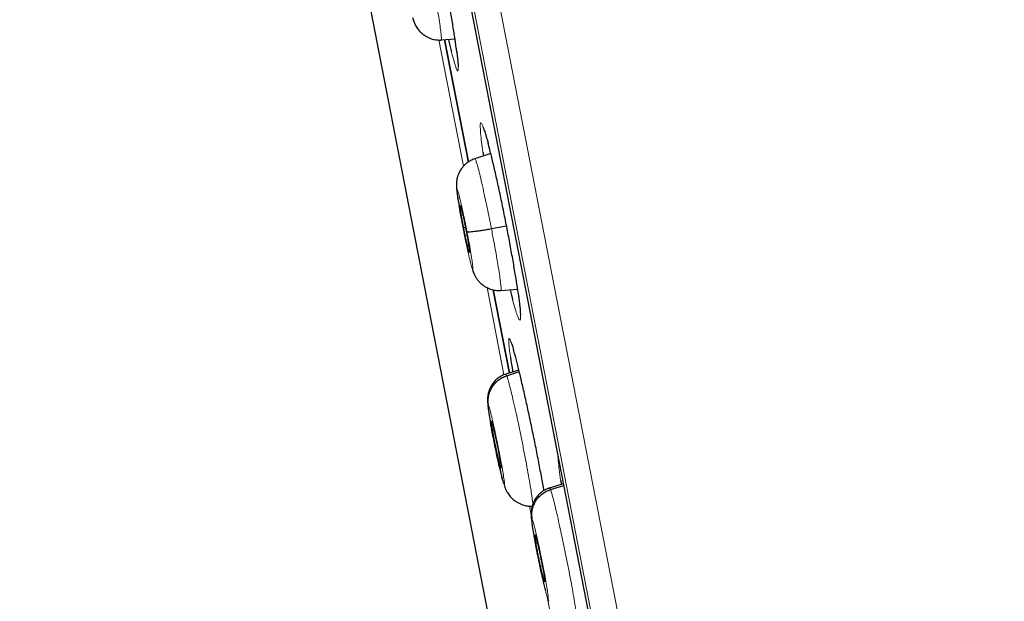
# Model space of a CAD drawing. Header units: millimetres. Extents: x 8 to 2230, y 12 to 2204.
# Tile 30 of 162: x 468 to 486, y 1863 to 1874. Entities that reach past the tile are written whole.
import ezdxf

# ---------------------------------------------------------------- set-up
doc = ezdxf.new("R2010")
doc.units = ezdxf.units.MM

msp = doc.modelspace()

# ---------------------------------------------------------------- linework, layer by layer
at = {"color": 252, "linetype": 'Continuous', "lineweight": 0}
for p, q in [((467.986, 1918.778), (485.918, 1826.523)), ((485.349, 1826.885), (467.593, 1918.228)), ((467.683, 1917.491), (485.156, 1827.603)), ((475.523, 1873.436), (475.987, 1871.048)), ((475.87, 1873.141), (475.862, 1873.203)), ((476.433, 1868.752), (476.754, 1867.101)), ((477.237, 1864.619), (477.268, 1864.458)), ((477.343, 1864.073), (477.348, 1864.048)), ((477.571, 1862.902), (477.954, 1860.932))]:
    msp.add_line(p, q, dxfattribs=at)
at = {"color": 7, "linetype": 'Continuous', "lineweight": 30}
for p, q in [((467.689, 1917.456), (485.148, 1827.637)), ((469.989, 1895.829), (479.255, 1848.161)), ((475.026, 1873.862), (475.048, 1873.785)), ((475.568, 1873.446), (475.565, 1873.438)), ((475.569, 1873.44), (475.827, 1873.458)), ((476.082, 1871.128), (475.632, 1873.445)), ((475.632, 1873.444), (476.082, 1871.128)), ((476.504, 1871.289), (476.203, 1871.191)), ((476.516, 1869.868), (476.803, 1869.921)), ((475.989, 1869.888), (476.025, 1869.895)), ((476.552, 1868.712), (476.859, 1867.135)), ((476.859, 1867.135), (476.552, 1868.711)), ((476.695, 1868.699), (477.012, 1868.722)), ((477.036, 1867.194), (476.787, 1867.113)), ((476.788, 1867.107), (476.79, 1867.114)), ((476.806, 1867.086), (477.043, 1867.163)), ((476.697, 1865.339), (476.691, 1865.349)), ((476.751, 1865.045), (476.773, 1864.97)), ((477.876, 1865.044), (477.612, 1864.958)), ((477.613, 1864.952), (477.615, 1864.959)), ((477.632, 1864.932), (477.883, 1865.013)), ((477.523, 1863.185), (477.517, 1863.195)), ((477.576, 1862.891), (477.598, 1862.82))]:
    msp.add_line(p, q, dxfattribs=at)
at = {"color": 252, "linetype": 'Continuous', "lineweight": 0}
for points, knots in [([(478.177, 1920.944), (478.181, 1920.921), (478.19, 1920.877), (478.26, 1920.516), (478.372, 1919.941), (478.528, 1919.136), (478.728, 1918.108), (478.97, 1916.862), (479.254, 1915.405), (479.577, 1913.743), (479.938, 1911.885), (480.335, 1909.841), (480.767, 1907.62), (481.231, 1905.234), (481.724, 1902.694), (482.245, 1900.014), (482.791, 1897.207), (483.359, 1894.286), (483.946, 1891.267), (484.549, 1888.165), (485.165, 1884.995), (485.791, 1881.773), (486.424, 1878.515), (487.061, 1875.238), (487.699, 1871.957), (488.334, 1868.691), (488.963, 1865.454), (489.583, 1862.263), (490.192, 1859.134), (490.785, 1856.083), (491.36, 1853.124), (491.914, 1850.274), (492.444, 1847.546), (492.948, 1844.953), (493.423, 1842.51), (493.867, 1840.227), (494.277, 1838.117), (494.651, 1836.19), (494.989, 1834.455), (495.286, 1832.925), (495.546, 1831.589), (495.683, 1830.881), (495.752, 1830.527)], [0, 0, 0, 0, 0.025, 0.05, 0.075, 0.1, 0.125, 0.15, 0.175, 0.2, 0.225, 0.25, 0.275, 0.3, 0.325, 0.35, 0.375, 0.4, 0.425, 0.45, 0.475, 0.5, 0.525, 0.55, 0.575, 0.6, 0.625, 0.65, 0.675, 0.7, 0.725, 0.75, 0.775, 0.8, 0.825, 0.85, 0.875, 0.9, 0.925, 0.95, 0.975, 1, 1, 1, 1]), ([(497.209, 1831.417), (497.171, 1831.613), (497.094, 1832.007), (496.963, 1832.68), (496.821, 1833.411), (496.666, 1834.207), (496.501, 1835.059), (496.325, 1835.965), (496.139, 1836.922), (495.942, 1837.935), (495.733, 1839.009), (495.513, 1840.144), (495.281, 1841.339), (495.039, 1842.585), (494.787, 1843.88), (494.527, 1845.215), (494.261, 1846.586), (493.988, 1847.991), (493.707, 1849.435), (493.417, 1850.925), (493.119, 1852.461), (492.812, 1854.039), (492.499, 1855.65), (492.18, 1857.291), (491.857, 1858.95), (491.532, 1860.623), (491.205, 1862.307), (490.874, 1864.011), (490.537, 1865.742), (490.196, 1867.498), (489.85, 1869.276), (489.503, 1871.062), (489.155, 1872.854), (488.808, 1874.637), (488.464, 1876.409), (488.122, 1878.166), (487.782, 1879.916), (487.442, 1881.667), (487.102, 1883.415), (486.763, 1885.159), (486.427, 1886.884), (486.096, 1888.589), (485.771, 1890.262), (485.452, 1891.9), (485.141, 1893.502), (484.835, 1895.076), (484.533, 1896.629), (484.236, 1898.158), (483.944, 1899.66), (483.66, 1901.122), (483.384, 1902.543), (483.117, 1903.912), (482.862, 1905.227), (482.617, 1906.488), (482.381, 1907.701), (482.154, 1908.871), (481.935, 1909.996), (481.726, 1911.072), (481.528, 1912.092), (481.341, 1913.053), (481.167, 1913.948), (481.006, 1914.776), (480.857, 1915.539), (480.721, 1916.24), (480.597, 1916.881), (480.484, 1917.459), (480.384, 1917.972), (480.298, 1918.419), (480.224, 1918.797), (480.164, 1919.105), (480.118, 1919.343), (480.085, 1919.512), (480.065, 1919.618), (480.062, 1919.632), (480.061, 1919.638)], [0, 0, 0, 0, 0.013945, 0.02789, 0.041835, 0.055781, 0.069728, 0.083426, 0.097126, 0.110826, 0.124528, 0.138481, 0.152437, 0.166395, 0.180356, 0.194319, 0.208035, 0.221754, 0.235476, 0.249202, 0.263181, 0.277165, 0.291153, 0.305146, 0.319147, 0.332905, 0.346672, 0.360448, 0.374234, 0.388281, 0.402337, 0.416398, 0.430461, 0.444524, 0.458331, 0.472132, 0.485923, 0.499702, 0.513718, 0.527724, 0.541722, 0.555714, 0.569704, 0.583443, 0.597184, 0.610928, 0.624677, 0.638684, 0.652696, 0.666713, 0.680732, 0.694752, 0.708523, 0.722296, 0.73607, 0.749845, 0.763872, 0.777899, 0.791927, 0.805955, 0.819984, 0.833763, 0.847543, 0.861323, 0.875104, 0.88909, 0.903078, 0.917066, 0.931055, 0.945045, 0.958784, 0.972523, 0.986262, 1, 1, 1, 1]), ([(475.405, 1874.523), (475.412, 1874.487), (475.434, 1874.369), (475.468, 1874.179), (475.504, 1873.963), (475.534, 1873.776), (475.556, 1873.624), (475.568, 1873.515), (475.572, 1873.454), (475.569, 1873.448), (475.568, 1873.446)], [0, 0, 0, 0, 0.0637899, 0.2079971, 0.3520136, 0.496104, 0.6403177, 0.7845485, 0.9288316, 1, 1, 1, 1]), ([(475.76, 1873.214), (475.774, 1873.162), (475.803, 1873.05), (475.837, 1872.935), (475.865, 1872.862), (475.883, 1872.843), (475.891, 1872.877), (475.889, 1872.953), (475.881, 1873.044), (475.874, 1873.109), (475.87, 1873.141)], [0, 0, 0, 0, 0.1250371, 0.2659124, 0.4069218, 0.5479315, 0.6890417, 0.8301518, 0.9150759, 1, 1, 1, 1]), ([(476.453, 1871.488), (476.447, 1871.51), (476.424, 1871.598), (476.39, 1871.71), (476.353, 1871.816), (476.326, 1871.869), (476.309, 1871.868), (476.304, 1871.822), (476.306, 1871.75), (476.313, 1871.655), (476.328, 1871.517), (476.347, 1871.38), (476.356, 1871.314)], [0, 0, 0, 0, 0.037789, 0.155382, 0.273129, 0.390875, 0.508727, 0.626579, 0.700419, 0.77426, 0.891897, 1, 1, 1, 1]), ([(476.204, 1871.185), (476.205, 1871.187), (476.209, 1871.193), (476.224, 1871.156), (476.249, 1871.075), (476.284, 1870.945), (476.324, 1870.777), (476.369, 1870.577), (476.417, 1870.353), (476.467, 1870.114), (476.499, 1869.95), (476.516, 1869.868)], [0, 0, 0, 0, 0.045995, 0.165241, 0.284331, 0.403484, 0.522738, 0.642007, 0.761318, 0.880577, 1, 1, 1, 1]), ([(475.973, 1869.907), (475.96, 1869.973), (475.935, 1870.104), (475.903, 1870.284), (475.879, 1870.435), (475.864, 1870.546), (475.859, 1870.611), (475.865, 1870.625), (475.88, 1870.587), (475.905, 1870.499), (475.937, 1870.368), (475.974, 1870.202), (476.014, 1870.012), (476.041, 1869.88), (476.054, 1869.813)], [0, 0, 0, 0, 0.083336, 0.16667, 0.250005, 0.333339, 0.416673, 0.500003, 0.583336, 0.666668, 0.750003, 0.833337, 0.916667, 1, 1, 1, 1]), ([(476.054, 1869.813), (476.066, 1869.748), (476.091, 1869.616), (476.123, 1869.437), (476.148, 1869.286), (476.163, 1869.175), (476.168, 1869.11), (476.162, 1869.096), (476.146, 1869.134), (476.122, 1869.222), (476.09, 1869.353), (476.052, 1869.519), (476.012, 1869.708), (475.986, 1869.841), (475.973, 1869.907)], [0, 0, 0, 0, 0.083333, 0.166663, 0.249997, 0.333332, 0.416664, 0.499997, 0.583327, 0.666661, 0.749995, 0.83333, 0.916664, 1, 1, 1, 1]), ([(476.516, 1869.868), (476.531, 1869.786), (476.563, 1869.623), (476.604, 1869.393), (476.64, 1869.183), (476.669, 1869.003), (476.689, 1868.858), (476.7, 1868.758), (476.702, 1868.704), (476.696, 1868.704), (476.694, 1868.704)], [0, 0, 0, 0, 0.13071, 0.261241, 0.391828, 0.522369, 0.652893, 0.783308, 0.913653, 1, 1, 1, 1]), ([(477.052, 1868.425), (477.046, 1868.47), (477.04, 1868.528), (477.029, 1868.605), (477.026, 1868.622)], [0, 0, 0, 0, 0.781891, 1, 1, 1, 1]), ([(476.918, 1868.521), (476.935, 1868.461), (476.967, 1868.343), (477.007, 1868.222), (477.038, 1868.149), (477.059, 1868.129), (477.069, 1868.163), (477.068, 1868.237), (477.062, 1868.328), (477.055, 1868.393), (477.052, 1868.425)], [0, 0, 0, 0, 0.138422, 0.277147, 0.416043, 0.554939, 0.693929, 0.832919, 0.916459, 1, 1, 1, 1]), ([(476.933, 1867.583), (476.929, 1867.598), (476.91, 1867.665), (476.885, 1867.736), (476.86, 1867.792), (476.846, 1867.79), (476.843, 1867.744), (476.848, 1867.672), (476.857, 1867.582), (476.869, 1867.492), (476.876, 1867.438)], [0, 0, 0, 0, 0.043918, 0.198605, 0.353293, 0.508042, 0.66279, 0.759651, 0.856512, 1, 1, 1, 1]), ([(476.79, 1867.114), (476.79, 1867.115), (476.792, 1867.123), (476.8, 1867.103), (476.806, 1867.086)], [0, 0, 0, 0, 0.140526, 1, 1, 1, 1]), ([(476.806, 1867.086), (476.814, 1867.064), (476.828, 1867.02), (476.862, 1866.895), (476.901, 1866.735), (476.946, 1866.542), (476.995, 1866.322), (477.045, 1866.085), (477.096, 1865.839), (477.144, 1865.595), (477.189, 1865.361), (477.228, 1865.146), (477.26, 1864.959), (477.283, 1864.809), (477.297, 1864.705), (477.298, 1864.672), (477.299, 1864.658)], [0, 0, 0, 0, 0.073005, 0.145915, 0.218855, 0.291768, 0.364673, 0.437515, 0.510318, 0.583219, 0.656119, 0.728923, 0.801765, 0.874669, 0.947582, 1, 1, 1, 1]), ([(476.5, 1866.192), (476.5, 1866.192), (476.499, 1866.196), (476.497, 1866.205), (476.496, 1866.215), (476.494, 1866.222), (476.493, 1866.234), (476.487, 1866.264), (476.479, 1866.311), (476.471, 1866.36), (476.466, 1866.397), (476.459, 1866.443), (476.452, 1866.494), (476.45, 1866.534), (476.453, 1866.548), (476.46, 1866.531), (476.463, 1866.522)], [0, 0, 0, 0, 0.00017, 0.017849, 0.035522, 0.037155, 0.048789, 0.080013, 0.160519, 0.249242, 0.312725, 0.357154, 0.517786, 0.678467, 0.839038, 1, 1, 1, 1]), ([(476.463, 1866.522), (476.47, 1866.503), (476.482, 1866.464), (476.512, 1866.347), (476.548, 1866.194), (476.588, 1866.013), (476.629, 1865.816), (476.669, 1865.617), (476.704, 1865.429), (476.733, 1865.266), (476.754, 1865.138), (476.764, 1865.054), (476.764, 1865.017), (476.755, 1865.036), (476.751, 1865.045)], [0, 0, 0, 0, 0.083335, 0.166666, 0.249998, 0.333328, 0.416663, 0.5, 0.583334, 0.666672, 0.750002, 0.833334, 0.916665, 1, 1, 1, 1]), ([(477.775, 1865.565), (477.775, 1865.561), (477.776, 1865.538), (477.782, 1865.46), (477.796, 1865.322), (477.816, 1865.181), (477.826, 1865.111)], [0, 0, 0, 0, 0.046802, 0.276883, 0.642564, 1, 1, 1, 1]), ([(477.615, 1864.959), (477.615, 1864.961), (477.618, 1864.969), (477.626, 1864.949), (477.632, 1864.932)], [0, 0, 0, 0, 0.1412819, 1, 1, 1, 1]), ([(477.632, 1864.932), (477.64, 1864.91), (477.656, 1864.867), (477.69, 1864.742), (477.73, 1864.582), (477.775, 1864.388), (477.825, 1864.169), (477.875, 1863.932), (477.926, 1863.686), (477.974, 1863.442), (478.019, 1863.208), (478.058, 1862.993), (478.089, 1862.806), (478.112, 1862.654), (478.125, 1862.546), (478.13, 1862.484), (478.126, 1862.478), (478.125, 1862.476)], [0, 0, 0, 0, 0.069098, 0.138106, 0.207143, 0.276154, 0.345157, 0.4141, 0.483008, 0.552007, 0.621006, 0.689914, 0.758857, 0.82786, 0.896871, 0.965908, 1, 1, 1, 1]), ([(477.576, 1862.891), (477.573, 1862.901), (477.566, 1862.92), (477.552, 1862.968), (477.537, 1863.025), (477.516, 1863.109), (477.489, 1863.224), (477.456, 1863.369), (477.428, 1863.503), (477.406, 1863.605), (477.392, 1863.675), (477.383, 1863.72), (477.376, 1863.759), (477.37, 1863.789), (477.363, 1863.825), (477.352, 1863.879), (477.339, 1863.951), (477.324, 1864.032), (477.314, 1864.093), (477.306, 1864.141), (477.3, 1864.174), (477.295, 1864.207), (477.29, 1864.239), (477.284, 1864.286), (477.277, 1864.339), (477.275, 1864.379), (477.278, 1864.394), (477.286, 1864.377), (477.29, 1864.368)], [0, 0, 0, 0, 0.048255, 0.094111, 0.137724, 0.179118, 0.255044, 0.322007, 0.380027, 0.429028, 0.45017, 0.469076, 0.485751, 0.50019, 0.507999, 0.532305, 0.571725, 0.606391, 0.647692, 0.666064, 0.685483, 0.705949, 0.727469, 0.750055, 0.811407, 0.873503, 0.936303, 1, 1, 1, 1]), ([(477.29, 1864.368), (477.296, 1864.349), (477.309, 1864.31), (477.34, 1864.193), (477.376, 1864.041), (477.417, 1863.859), (477.458, 1863.663), (477.498, 1863.463), (477.533, 1863.276), (477.562, 1863.112), (477.581, 1862.984), (477.591, 1862.9), (477.59, 1862.863), (477.581, 1862.882), (477.576, 1862.891)], [0, 0, 0, 0, 0.083335, 0.166666, 0.249998, 0.333328, 0.416666, 0.5, 0.583337, 0.666671, 0.750002, 0.833334, 0.916665, 1, 1, 1, 1])]:
    msp.add_open_spline(points, degree=3, knots=knots, dxfattribs=at)
at = {"color": 7, "linetype": 'Continuous', "lineweight": 30}
for points, knots in [([(475.862, 1873.203), (475.859, 1873.231), (475.848, 1873.319), (475.82, 1873.507), (475.78, 1873.763), (475.732, 1874.049), (475.695, 1874.261), (475.673, 1874.376), (475.671, 1874.388)], [0, 0, 0, 0, 0.101818, 0.320627, 0.539435, 0.75805, 0.976665, 1, 1, 1, 1]), ([(475.044, 1873.795), (475.049, 1873.78), (475.06, 1873.751), (475.08, 1873.712), (475.103, 1873.672), (475.137, 1873.626), (475.185, 1873.574), (475.272, 1873.505), (475.374, 1873.457), (475.483, 1873.434), (475.538, 1873.435), (475.566, 1873.435)], [0, 0, 0, 0, 0.094373, 0.176654, 0.243589, 0.304522, 0.422779, 0.53906, 0.769114, 0.884219, 1, 1, 1, 1]), ([(475.704, 1873.449), (475.704, 1873.447), (475.723, 1873.363), (475.743, 1873.282), (475.759, 1873.22), (475.76, 1873.214)], [0, 0, 0, 0, 0.019044, 0.900794, 1, 1, 1, 1]), ([(475.86, 1873.214), (475.863, 1873.192), (475.869, 1873.143), (475.876, 1873.078), (475.881, 1873.028), (475.884, 1872.995), (475.885, 1872.969), (475.886, 1872.948), (475.886, 1872.934), (475.886, 1872.934), (475.886, 1872.934)], [0, 0, 0, 0, 0.138375, 0.3177094, 0.493462, 0.5799714, 0.673523, 0.813496, 0.9335788, 1, 1, 1, 1]), ([(476.359, 1871.786), (476.359, 1871.786), (476.358, 1871.787), (476.361, 1871.782), (476.366, 1871.769), (476.376, 1871.743), (476.389, 1871.705), (476.405, 1871.654), (476.424, 1871.589), (476.441, 1871.53), (476.452, 1871.49), (476.455, 1871.478)], [0, 0, 0, 0, 0.0031931, 0.092002, 0.1997262, 0.3259491, 0.467177, 0.6184755, 0.7748728, 0.9346565, 1, 1, 1, 1]), ([(477.026, 1868.622), (477.018, 1868.678), (477.001, 1868.805), (476.962, 1869.046), (476.913, 1869.33), (476.858, 1869.633), (476.798, 1869.946), (476.735, 1870.261), (476.671, 1870.568), (476.607, 1870.86), (476.545, 1871.125), (476.493, 1871.34), (476.464, 1871.446), (476.453, 1871.488)], [0, 0, 0, 0, 0.074437, 0.170249, 0.265936, 0.361622, 0.457203, 0.552785, 0.648329, 0.743874, 0.839464, 0.935054, 1, 1, 1, 1]), ([(476.356, 1871.314), (476.357, 1871.308), (476.359, 1871.288), (476.364, 1871.263), (476.366, 1871.244)], [0, 0, 0, 0, 0.271435, 1, 1, 1, 1]), ([(476.204, 1871.189), (476.177, 1871.178), (476.125, 1871.159), (476.061, 1871.117), (476.012, 1871.075), (475.967, 1871.028), (475.929, 1870.975), (475.898, 1870.915), (475.877, 1870.859), (475.863, 1870.806), (475.856, 1870.762), (475.853, 1870.718), (475.853, 1870.677), (475.857, 1870.619), (475.867, 1870.539), (475.883, 1870.43), (475.901, 1870.322), (475.919, 1870.217), (475.936, 1870.126), (475.956, 1870.025), (475.97, 1869.952), (475.977, 1869.915)], [0, 0, 0, 0, 0.0499092, 0.0931725, 0.1297849, 0.1597585, 0.2033391, 0.2412639, 0.2760032, 0.3081083, 0.3395769, 0.3724336, 0.4229656, 0.4930541, 0.5848876, 0.6684633, 0.7650947, 0.8184971, 0.8753426, 0.9357572, 1, 1, 1, 1]), ([(475.989, 1869.888), (475.984, 1869.917), (475.973, 1869.975), (475.958, 1870.057), (475.945, 1870.131), (475.935, 1870.195), (475.928, 1870.247), (475.924, 1870.284), (475.923, 1870.304), (475.926, 1870.307), (475.933, 1870.293), (475.942, 1870.263), (475.954, 1870.216), (475.969, 1870.156), (475.985, 1870.085), (476.002, 1870.005), (476.02, 1869.92), (476.031, 1869.862), (476.037, 1869.833)], [0, 0, 0, 0, 0.062616, 0.12509, 0.187744, 0.250477, 0.313046, 0.375342, 0.437604, 0.499999, 0.562395, 0.624657, 0.686953, 0.749522, 0.812255, 0.87491, 0.937384, 1, 1, 1, 1]), ([(475.973, 1869.907), (475.971, 1869.909), (475.97, 1869.911), (475.977, 1869.915), (475.978, 1869.915)], [0, 0, 0, 0, 0.918113, 1, 1, 1, 1]), ([(476.037, 1869.833), (476.043, 1869.804), (476.054, 1869.746), (476.068, 1869.664), (476.081, 1869.59), (476.091, 1869.526), (476.099, 1869.474), (476.103, 1869.437), (476.103, 1869.417), (476.1, 1869.414), (476.094, 1869.428), (476.084, 1869.458), (476.072, 1869.505), (476.058, 1869.565), (476.041, 1869.636), (476.024, 1869.715), (476.007, 1869.8), (475.995, 1869.859), (475.989, 1869.888)], [0, 0, 0, 0, 0.062616, 0.12509, 0.187745, 0.250478, 0.313047, 0.375343, 0.437605, 0.5, 0.562396, 0.624658, 0.686954, 0.749523, 0.812256, 0.87491, 0.937384, 1, 1, 1, 1]), ([(476.054, 1869.813), (476.057, 1869.812), (476.064, 1869.809), (476.094, 1869.808), (476.138, 1869.811), (476.195, 1869.817), (476.263, 1869.826), (476.341, 1869.837), (476.426, 1869.851), (476.486, 1869.862), (476.516, 1869.868)], [0, 0, 0, 0, 0.123773, 0.248405, 0.37376, 0.499408, 0.625026, 0.750526, 0.875615, 1, 1, 1, 1]), ([(476.148, 1869.136), (476.149, 1869.131), (476.154, 1869.112), (476.16, 1869.091), (476.168, 1869.062), (476.189, 1869.007), (476.222, 1868.946), (476.256, 1868.896), (476.295, 1868.852), (476.335, 1868.815), (476.376, 1868.784), (476.432, 1868.751), (476.505, 1868.721), (476.595, 1868.699), (476.66, 1868.699), (476.696, 1868.7)], [0, 0, 0, 0, 0.032247, 0.115592, 0.181041, 0.318003, 0.398453, 0.476531, 0.550696, 0.591599, 0.645719, 0.713552, 0.79522, 0.890737, 1, 1, 1, 1]), ([(476.869, 1868.712), (476.886, 1868.642), (476.904, 1868.572), (476.918, 1868.521), (476.918, 1868.521)], [0, 0, 0, 0, 0.997583, 1, 1, 1, 1]), ([(477.024, 1868.632), (477.028, 1868.606), (477.036, 1868.546), (477.046, 1868.466), (477.054, 1868.391), (477.06, 1868.33), (477.062, 1868.299), (477.063, 1868.285)], [0, 0, 0, 0, 0.174574, 0.390998, 0.604964, 0.814923, 1, 1, 1, 1]), ([(477.063, 1868.285), (477.063, 1868.278), (477.064, 1868.259), (477.064, 1868.24), (477.064, 1868.228), (477.064, 1868.229), (477.064, 1868.229)], [0, 0, 0, 0, 0.2371205, 0.5818991, 0.8761493, 1, 1, 1, 1]), ([(476.888, 1867.716), (476.888, 1867.716), (476.887, 1867.717), (476.89, 1867.71), (476.896, 1867.695), (476.907, 1867.667), (476.92, 1867.626), (476.93, 1867.59), (476.936, 1867.571)], [0, 0, 0, 0, 0.032428, 0.173381, 0.345408, 0.546346, 0.769224, 1, 1, 1, 1]), ([(477.511, 1864.914), (477.507, 1864.934), (477.489, 1865.039), (477.449, 1865.257), (477.392, 1865.557), (477.329, 1865.871), (477.264, 1866.185), (477.198, 1866.492), (477.133, 1866.783), (477.071, 1867.05), (477.014, 1867.284), (476.967, 1867.466), (476.943, 1867.549), (476.933, 1867.583)], [0, 0, 0, 0, 0.024383, 0.124804, 0.225225, 0.325587, 0.425949, 0.526312, 0.626676, 0.727101, 0.827526, 0.928044, 1, 1, 1, 1]), ([(476.876, 1867.438), (476.877, 1867.434), (476.884, 1867.376), (476.899, 1867.281), (476.917, 1867.178), (476.92, 1867.156)], [0, 0, 0, 0, 0.053197, 0.802124, 1, 1, 1, 1]), ([(476.789, 1867.117), (476.764, 1867.108), (476.714, 1867.089), (476.647, 1867.046), (476.587, 1866.995), (476.535, 1866.934), (476.501, 1866.877), (476.479, 1866.827), (476.464, 1866.786), (476.453, 1866.745), (476.446, 1866.701), (476.442, 1866.651), (476.442, 1866.586), (476.45, 1866.502), (476.465, 1866.395), (476.484, 1866.278), (476.505, 1866.158), (476.521, 1866.078), (476.528, 1866.037)], [0, 0, 0, 0, 0.052088, 0.104721, 0.157803, 0.20987, 0.261787, 0.28803, 0.316982, 0.353165, 0.399565, 0.455358, 0.518973, 0.613345, 0.716164, 0.825971, 0.912116, 1, 1, 1, 1]), ([(476.463, 1866.522), (476.459, 1866.551), (476.451, 1866.61), (476.461, 1866.699), (476.485, 1866.786), (476.524, 1866.867), (476.578, 1866.941), (476.644, 1867.003), (476.721, 1867.054), (476.778, 1867.075), (476.806, 1867.086)], [0, 0, 0, 0, 0.1243479, 0.2492044, 0.3744458, 0.499726, 0.6248988, 0.7501193, 0.8752382, 1, 1, 1, 1]), ([(476.751, 1865.045), (476.746, 1865.059), (476.737, 1865.085), (476.717, 1865.161), (476.693, 1865.258), (476.666, 1865.375), (476.636, 1865.508), (476.605, 1865.652), (476.575, 1865.801), (476.545, 1865.95), (476.522, 1866.072), (476.508, 1866.145), (476.502, 1866.178), (476.501, 1866.187), (476.5, 1866.192)], [0, 0, 0, 0, 0.102456, 0.204569, 0.306643, 0.408607, 0.510475, 0.612624, 0.715118, 0.817672, 0.92022, 0.977579, 0.988845, 1, 1, 1, 1]), ([(476.691, 1865.349), (476.689, 1865.357), (476.683, 1865.373), (476.671, 1865.418), (476.657, 1865.476), (476.641, 1865.546), (476.623, 1865.623), (476.606, 1865.707), (476.588, 1865.794), (476.57, 1865.881), (476.555, 1865.964), (476.541, 1866.04), (476.53, 1866.106), (476.521, 1866.159), (476.516, 1866.2), (476.515, 1866.214), (476.515, 1866.221)], [0, 0, 0, 0, 0.071572, 0.142995, 0.214622, 0.286329, 0.357837, 0.429027, 0.500184, 0.571498, 0.642811, 0.713968, 0.785158, 0.856666, 0.928373, 1, 1, 1, 1]), ([(476.516, 1866.225), (476.516, 1866.227), (476.517, 1866.232), (476.52, 1866.224), (476.522, 1866.218)], [0, 0, 0, 0, 0.333872, 1, 1, 1, 1]), ([(476.522, 1866.218), (476.525, 1866.211), (476.53, 1866.195), (476.546, 1866.134), (476.572, 1866.027), (476.608, 1865.862), (476.644, 1865.685), (476.674, 1865.521), (476.693, 1865.402), (476.7, 1865.348), (476.698, 1865.343), (476.697, 1865.342)], [0, 0, 0, 0, 0.069298, 0.138452, 0.276633, 0.414143, 0.551412, 0.688682, 0.826192, 0.964372, 1, 1, 1, 1]), ([(476.528, 1866.037), (476.528, 1866.037), (476.536, 1865.995), (476.553, 1865.906), (476.58, 1865.772), (476.608, 1865.637), (476.636, 1865.507), (476.655, 1865.42), (476.665, 1865.38), (476.665, 1865.379)], [0, 0, 0, 0, 0.0013189, 0.1998671, 0.3994728, 0.5978038, 0.7946709, 0.9905828, 1, 1, 1, 1]), ([(476.675, 1865.335), (476.68, 1865.313), (476.694, 1865.254), (476.708, 1865.194), (476.717, 1865.162), (476.718, 1865.158)], [0, 0, 0, 0, 0.3292647, 0.9128251, 1, 1, 1, 1]), ([(477.826, 1865.111), (477.826, 1865.109), (477.829, 1865.087), (477.834, 1865.059), (477.838, 1865.032)], [0, 0, 0, 0, 0.068679, 1, 1, 1, 1]), ([(476.769, 1864.98), (476.775, 1864.965), (476.786, 1864.936), (476.805, 1864.897), (476.829, 1864.857), (476.864, 1864.81), (476.912, 1864.759), (477, 1864.689), (477.103, 1864.641), (477.213, 1864.618), (477.268, 1864.619), (477.296, 1864.62)], [0, 0, 0, 0, 0.094337, 0.176879, 0.243847, 0.304672, 0.422855, 0.539219, 0.769431, 0.884466, 1, 1, 1, 1]), ([(477.614, 1864.963), (477.59, 1864.954), (477.54, 1864.935), (477.472, 1864.892), (477.412, 1864.841), (477.36, 1864.78), (477.327, 1864.723), (477.304, 1864.673), (477.29, 1864.632), (477.278, 1864.591), (477.271, 1864.546), (477.267, 1864.496), (477.267, 1864.43), (477.274, 1864.346), (477.289, 1864.237), (477.309, 1864.119), (477.33, 1864.001), (477.344, 1863.923), (477.351, 1863.886)], [0, 0, 0, 0, 0.052357, 0.105306, 0.158741, 0.211111, 0.263182, 0.289618, 0.318893, 0.355444, 0.402218, 0.458378, 0.522352, 0.617193, 0.720506, 0.830999, 0.91797, 1, 1, 1, 1]), ([(477.29, 1864.368), (477.286, 1864.397), (477.278, 1864.456), (477.287, 1864.545), (477.311, 1864.632), (477.351, 1864.713), (477.404, 1864.787), (477.471, 1864.849), (477.547, 1864.9), (477.604, 1864.922), (477.632, 1864.932)], [0, 0, 0, 0, 0.124274, 0.249113, 0.374371, 0.499682, 0.62489, 0.750143, 0.875272, 1, 1, 1, 1]), ([(477.517, 1863.195), (477.515, 1863.203), (477.509, 1863.219), (477.497, 1863.264), (477.482, 1863.322), (477.466, 1863.391), (477.448, 1863.469), (477.43, 1863.553), (477.412, 1863.64), (477.395, 1863.727), (477.379, 1863.81), (477.365, 1863.886), (477.355, 1863.952), (477.347, 1864.005), (477.342, 1864.046), (477.341, 1864.06), (477.341, 1864.067)], [0, 0, 0, 0, 0.071572, 0.142997, 0.214625, 0.286332, 0.35784, 0.429029, 0.500185, 0.571498, 0.642812, 0.713968, 0.785157, 0.856665, 0.928372, 1, 1, 1, 1]), ([(477.342, 1864.071), (477.342, 1864.073), (477.343, 1864.078), (477.346, 1864.07), (477.348, 1864.065)], [0, 0, 0, 0, 0.334271, 1, 1, 1, 1]), ([(477.348, 1864.065), (477.351, 1864.057), (477.357, 1864.041), (477.373, 1863.98), (477.399, 1863.873), (477.436, 1863.708), (477.471, 1863.531), (477.502, 1863.368), (477.52, 1863.249), (477.526, 1863.194), (477.524, 1863.19), (477.524, 1863.189)], [0, 0, 0, 0, 0.069295, 0.138446, 0.276621, 0.414122, 0.551382, 0.688643, 0.826144, 0.964318, 1, 1, 1, 1]), ([(477.351, 1863.886), (477.352, 1863.882), (477.36, 1863.838), (477.378, 1863.746), (477.405, 1863.612), (477.433, 1863.477), (477.461, 1863.346), (477.489, 1863.223), (477.515, 1863.112), (477.531, 1863.05), (477.538, 1863.021)], [0, 0, 0, 0, 0.011862, 0.156138, 0.300487, 0.443909, 0.58673, 0.729158, 0.871633, 1, 1, 1, 1])]:
    msp.add_open_spline(points, degree=3, knots=knots, dxfattribs=at)

doc.saveas('drawing.dxf')
